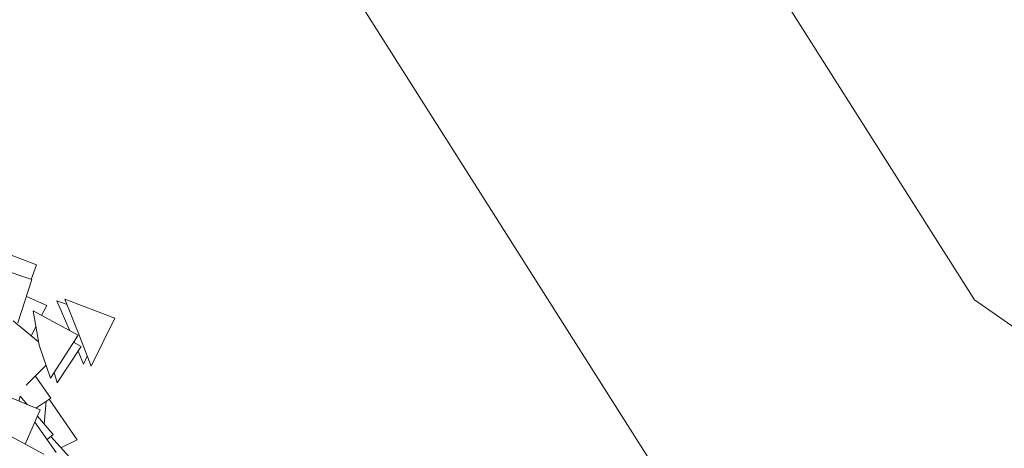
# Model space of a CAD drawing. Header units: millimetres. Extents: x -2624 to 101766, y -16 to 109490.
# Tile 120 of 151: x 77980 to 83450, y 73314 to 75694. Entities that reach past the tile are written whole.
import ezdxf

# ---------------------------------------------------------------- set-up
doc = ezdxf.new("R2010")
doc.units = ezdxf.units.MM
doc.header["$MEASUREMENT"] = 0
doc.layers.add('L1', color=7, linetype='Continuous')
doc.layers.add('Nouveau_VRD _ Végétation.VRD', color=7, linetype='Continuous')

# ---------------------------------------------------------------- blocks, each defined once
blk = doc.blocks.new('Élément de coupe_1485')
at = {"layer": 'Nouveau_VRD _ Végétation.VRD', "color": 7, "linetype": 'Continuous', "lineweight": 15}
for p, q in [((78072.5, 74333.6), (77932.9, 74386.1)), ((78046.7, 74250.7), (77869.2, 74311.1)), ((78072.5, 74333.6), (78043.2, 74251.9)), ((78046.7, 74250.7), (77969.8, 74010.1)), ((78016.6, 74156.5), (78129.8, 74107.2)), ((78186.1, 74132.6), (78243, 74112.8)), ((78186.1, 74132.6), (78257.6, 73967.3)), ((78231.3, 74142.7), (78508.4, 74036.7)), ((78231.3, 74142.7), (78304.3, 73957.2)), ((78055.2, 74077.3), (78304.2, 73942)), ((78055.2, 74077.3), (78087.2, 73886.2)), ((78129.8, 74107.2), (78101.7, 74052)), ((77942.8, 74021.3), (78084.1, 73904.6)), ((78508.4, 74036.7), (78375.9, 73771.2)), ((78069.9, 73989.3), (78043.8, 73937.9)), ((78304.2, 73942), (78151.3, 73703.5)), ((78375.9, 73771.2), (78304.3, 73957.2)), ((78151.3, 73703.5), (78087.2, 73886.2)), ((78322, 73880.4), (78187.2, 73677.1)), ((78279.4, 73903.4), (78322, 73880.4)), ((78285.7, 73900), (78282.4, 73908)), ((78334.8, 73782.2), (78304.7, 73854.3)), ((78354.9, 73825.7), (78334.8, 73782.2)), ((78125.8, 73776.2), (78015.5, 73665.5)), ((78152.9, 73593.4), (78066.2, 73716.4)), ((78187.2, 73677.1), (78171.1, 73734.4)), ((78093.2, 73527.6), (77863.6, 73622.1)), ((77982.7, 73603.2), (77974.2, 73576.6)), ((77982.7, 73603.2), (78022.9, 73556.5)), ((78152.9, 73593.4), (78070.1, 73537.1)), ((78143.5, 73587), (78298.1, 73362)), ((78093.2, 73527.6), (78009.9, 73337.3)), ((78126.2, 73575.2), (78115.6, 73449.1)), ((78077.9, 73492.8), (78165.7, 73391)), ((77855.9, 73420.1), (78114.2, 73281.2)), ((78063.4, 73459.6), (78181.4, 73291.5)), ((78165.7, 73391), (78131.6, 73362.4)), ((78255.5, 73264.1), (78152.2, 73379.6)), ((78298.1, 73362), (78209.1, 73316))]:
    blk.add_line(p, q, dxfattribs=at)
blk = doc.blocks.new('Élément de coupe_1488')
at = {"layer": 'L1', "color": 7, "linetype": 'Continuous', "lineweight": 15}
for p, q in [((80768.2, 78104.4), (83285.5, 74138.9)), ((79079.7, 77032.5), (81597, 73067)), ((83285.5, 74138.9), (83911.8, 73698.9))]:
    blk.add_line(p, q, dxfattribs=at)

msp = doc.modelspace()

# ---------------------------------------------------------------- block references
at = {"layer": 'L1', "lineweight": 0}
msp.add_blockref('Élément de coupe_1488', (0, 0), dxfattribs=at)
at = {"layer": 'Nouveau_VRD _ Végétation.VRD', "lineweight": 0}
msp.add_blockref('Élément de coupe_1485', (0, 0), dxfattribs=at)

doc.saveas('drawing.dxf')
